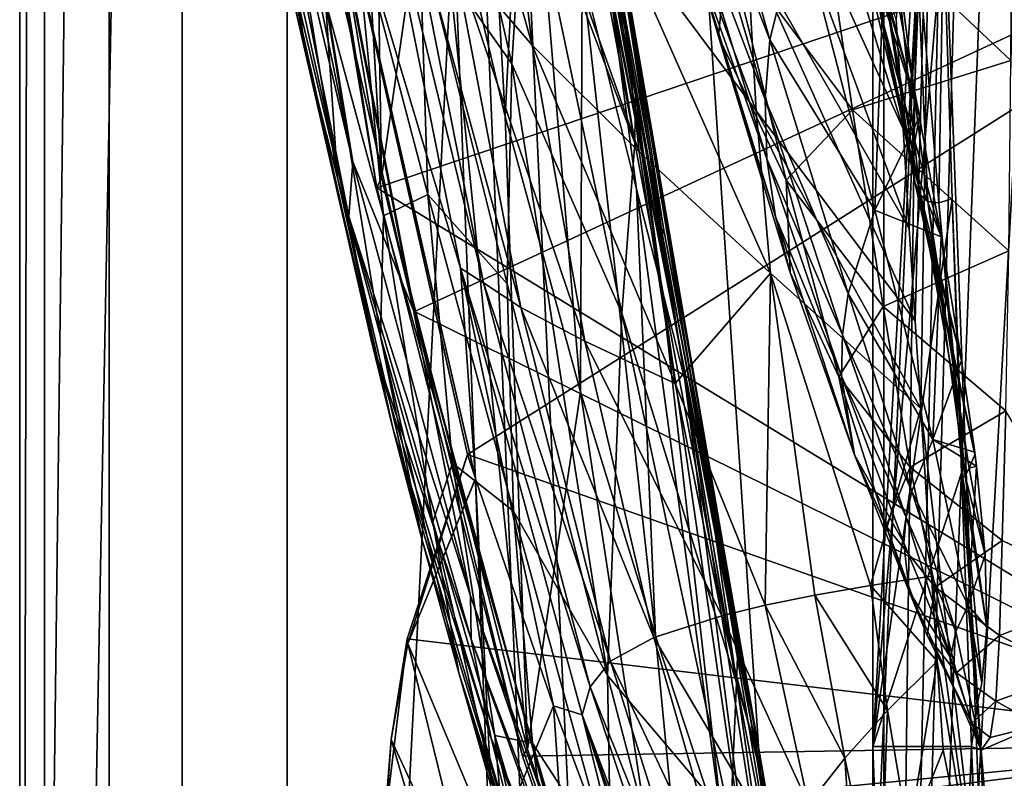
# Model space of a CAD drawing. Header units: metres. Extents: x -1004 to 0, y -808 to 0.
# Tile 8 of 146: x -1004 to -943, y -635 to -588. Entities that reach past the tile are written whole.
import ezdxf

# ---------------------------------------------------------------- set-up
doc = ezdxf.new("R2010")
doc.units = ezdxf.units.M

msp = doc.modelspace()

# ---------------------------------------------------------------- linework, layer by layer
at = {"layer": 'None01'}
for points in [[(-998.527222, -789.40155, 163.059708), (-998.527222, -789.40155, 173.920044), (-998.527222, -35.401562, 163.059708)], [(-998.527222, -789.40155, 173.920044), (-998.527222, -35.401562, 2063.059814), (-998.527222, -35.401562, 163.059708)], [(-998.527222, -35.401562, 2063.059814), (-998.527222, -789.40155, 173.920044), (-998.527222, -789.40155, 2051.920166)], [(-998.527222, -789.40155, 2051.920166), (-998.527222, -789.40155, 2063.059814), (-998.527222, -35.401562, 2063.059814)], [(-965.20813, -744.103516, 163.059708), (-968.598267, -746.330383, 163.059708), (-998.527222, -35.401562, 163.059708)], [(-968.598267, -746.330383, 163.059708), (-970.825073, -749.720459, 163.059708), (-998.527222, -35.401562, 163.059708)], [(-998.527222, -35.401562, 163.059708), (-970.825073, -749.720459, 163.059708), (-998.527222, -789.40155, 163.059708)], [(-998.527222, -35.401562, 163.059708), (-951.527527, -65.543846, 163.059708), (-951.527527, -738.401428, 163.059708)], [(-965.20813, -744.103516, 163.059708), (-998.527222, -35.401562, 163.059708), (-951.527527, -738.401428, 163.059708)], [(-998.527222, -789.40155, 2063.059814), (-970.825073, -749.720459, 2063.059814), (-998.527222, -35.401562, 2063.059814)], [(-970.825073, -749.720459, 2063.059814), (-968.598267, -746.330383, 2063.059814), (-998.527222, -35.401562, 2063.059814)], [(-998.527222, -35.401562, 2063.059814), (-968.598267, -746.330383, 2063.059814), (-965.20813, -744.103516, 2063.059814)], [(-998.527222, -35.401562, 2063.059814), (-965.20813, -744.103516, 2063.059814), (-951.527527, -738.401428, 2063.059814)], [(-951.527527, -738.401428, 2063.059814), (-951.527527, -65.543846, 2063.059814), (-998.527222, -35.401562, 2063.059814)], [(-951.527527, -65.543846, 163.059708), (-951.527527, -397.134613, 182.490646), (-951.527527, -738.401428, 163.059708)], [(-951.527527, -738.401428, 2063.059814), (-951.527527, -431.996094, 2043.136353), (-951.527527, -65.543846, 2063.059814)], [(-951.527527, -397.134613, 182.490646), (-951.527527, -480.472168, 184.010544), (-951.527527, -738.401428, 163.059708)], [(-951.527527, -499.19046, 2041.009888), (-951.527527, -431.996094, 2043.136353), (-951.527527, -738.401428, 2063.059814)], [(-951.527527, -738.401428, 163.059708), (-951.527527, -480.472168, 184.010544), (-951.527527, -563.606934, 188.996094)], [(-951.527527, -566.275391, 2036.626343), (-951.527527, -499.19046, 2041.009888), (-951.527527, -738.401428, 2063.059814)], [(-987.844971, -562.333496, 1562.317017), (-981.7724, -598.159729, 1562.730469), (-985.48999, -533.721497, 1512.390381)], [(-981.7724, -598.159729, 1562.730469), (-982.420471, -555.411621, 1512.47644), (-985.48999, -533.721497, 1512.390381)], [(-978.555847, -575.703186, 1512.541138), (-974.159119, -594.401184, 1512.584473), (-976.439697, -554.145386, 1459.119995)], [(-976.439697, -554.145386, 1459.119995), (-974.159119, -594.401184, 1512.584473), (-972.951233, -570.54303, 1459.153564)], [(-982.420471, -555.411621, 1512.47644), (-981.7724, -598.159729, 1562.730469), (-978.555847, -575.703186, 1512.541138)], [(-966.388489, -588.632813, 1403.940552), (-971.762146, -557.548157, 1348.826172), (-966.762451, -585.722656, 1404.360596)], [(-971.762146, -557.548157, 1348.826172), (-966.388489, -588.632813, 1403.940552), (-969.316162, -574.243225, 1378.244995)], [(-957.472168, -562.891602, 1876.180054), (-948.638916, -594.422791, 1850.788818), (-957.942444, -559.884216, 1822.396973)], [(-948.638916, -594.422791, 1850.788818), (-950.767761, -583.220276, 1820.92334), (-957.942444, -559.884216, 1822.396973)], [(-968.681946, -574.392151, 1404.463013), (-970.981812, -561.84021, 1404.53064), (-964.514832, -604.967041, 1459.096313)], [(-964.514832, -604.967041, 1459.096313), (-970.981812, -561.84021, 1404.53064), (-966.06012, -598.879578, 1459.123901)], [(-970.981812, -561.84021, 1404.53064), (-969.416992, -585.486572, 1459.154785), (-966.06012, -598.879578, 1459.123901)], [(-987.844971, -562.333496, 1562.317017), (-988.07373, -563.187561, 1564.895264), (-982.046936, -598.784607, 1565.053101)], [(-981.7724, -598.159729, 1562.730469), (-987.844971, -562.333496, 1562.317017), (-982.046936, -598.784607, 1565.053101)], [(-974.723755, -571.791565, 356.987793), (-980.183167, -562.543518, 407.528625), (-972.494263, -590.003052, 357.754974)], [(-980.183167, -562.543518, 407.528625), (-977.359497, -584.343323, 408.315491), (-972.494263, -590.003052, 357.754974)], [(-948.638916, -594.422791, 1850.788818), (-957.472168, -562.891602, 1876.180054), (-953.361267, -579.426697, 1874.961426)], [(-982.046936, -598.784607, 1565.053101), (-988.07373, -563.187561, 1564.895264), (-914.518311, -575.981873, 1566.821411)], [(-971.729858, -565.900757, 1348.738159), (-971.448303, -563.352356, 1348.25647), (-966.161499, -596.020203, 1404.223511)], [(-971.448303, -563.352356, 1348.25647), (-966.135864, -592.584595, 1402.111572), (-966.161499, -596.020203, 1404.223511)], [(-966.135864, -592.584595, 1402.111572), (-971.448303, -563.352356, 1348.25647), (-969.335999, -577.864563, 1378.123657)], [(-959.483521, -563.162476, 257.827026), (-959.52301, -573.445801, 258.025757), (-949.664124, -595.162048, 210.92009)], [(-950.075562, -588.402222, 210.92009), (-959.483521, -563.162476, 257.827026), (-949.664124, -595.162048, 210.92009)], [(-947.795166, -563.497253, 188.988068), (-951.527527, -646.323792, 197.421463), (-951.527527, -563.606934, 188.996094)], [(-947.795166, -563.497253, 188.988068), (-944.639099, -645.840881, 197.361221), (-951.527527, -646.323792, 197.421463)], [(-951.527527, -563.606934, 188.996094), (-951.527527, -646.323792, 197.421463), (-951.527527, -738.401428, 163.059708)], [(-950.075562, -588.402222, 210.92009), (-949.664124, -595.162048, 210.92009), (-947.795166, -563.497253, 188.988068)], [(-949.664124, -595.162048, 210.92009), (-949.281555, -601.315979, 210.92009), (-947.795166, -563.497253, 188.988068)], [(-949.281555, -601.315979, 210.92009), (-948.921143, -607.004944, 210.92009), (-947.795166, -563.497253, 188.988068)], [(-948.921143, -607.004944, 210.92009), (-948.576172, -612.36969, 210.92009), (-947.795166, -563.497253, 188.988068)], [(-947.795166, -563.497253, 188.988068), (-948.576172, -612.36969, 210.92009), (-944.639099, -645.840881, 197.361221)], [(-971.729858, -565.900757, 1348.738159), (-966.161499, -596.020203, 1404.223511), (-972.926147, -578.172485, 1348.585327)], [(-947.164856, -582.572266, 2035.218872), (-947.64624, -565.658508, 2036.677002), (-951.527527, -633.17511, 2029.990601)], [(-947.64624, -565.658508, 2036.677002), (-951.527527, -566.275391, 2036.626343), (-951.527527, -633.17511, 2029.990601)], [(-986.533325, -590.082153, 1065.613037), (-990.37793, -566.667358, 1065.619629), (-988.118225, -576.042847, 1122.286987)], [(-990.37793, -566.667358, 1065.619629), (-986.533325, -590.082153, 1065.613037), (-988.054016, -583.494812, 1008.847351)], [(-951.527527, -738.401428, 2063.059814), (-951.527527, -633.17511, 2029.990601), (-951.527527, -566.275391, 2036.626343)], [(-979.434143, -583.095764, 1292.168579), (-979.12085, -567.572693, 1292.329224), (-973.737732, -591.151245, 1348.401611)], [(-973.737732, -591.151245, 1348.401611), (-979.12085, -567.572693, 1292.329224), (-972.926147, -578.172485, 1348.585327)], [(-959.270752, -583.886841, 258.303192), (-968.34906, -567.969849, 306.776917), (-958.705872, -594.052429, 258.627472)], [(-968.34906, -567.969849, 306.776917), (-967.464417, -582.309937, 307.327698), (-958.705872, -594.052429, 258.627472)], [(-983.525513, -597.181946, 778.78241), (-987.971313, -570.312622, 720.421997), (-988.993591, -570.443359, 779.040955)], [(-979.786682, -606.333435, 662.989502), (-987.971313, -570.312622, 720.421997), (-983.525513, -597.181946, 778.78241)], [(-979.786682, -606.333435, 662.989502), (-986.175049, -573.53717, 663.405823), (-987.971313, -570.312622, 720.421997)], [(-957.856689, -589.677124, 1805.216797), (-963.602905, -574.930481, 1754.553345), (-963.438599, -569.906311, 1753.689697)], [(-956.044434, -582.303223, 1803.460327), (-957.856689, -589.677124, 1805.216797), (-963.438599, -569.906311, 1753.689697)], [(-983.525513, -597.181946, 778.78241), (-988.993591, -570.443359, 779.040955), (-989.513245, -571.815735, 837.088623)], [(-974.159119, -594.401184, 1512.584473), (-969.510803, -611.337646, 1512.606567), (-972.951233, -570.54303, 1459.153564)], [(-972.951233, -570.54303, 1459.153564), (-969.510803, -611.337646, 1512.606567), (-969.416992, -585.486572, 1459.154785)], [(-983.784058, -600.54718, 894.465759), (-989.513245, -571.815735, 837.088623), (-989.532959, -574.426025, 894.67334)], [(-983.784058, -600.54718, 894.465759), (-983.525513, -597.181946, 778.78241), (-989.513245, -571.815735, 837.088623)], [(-972.494263, -590.003052, 357.754974), (-965.913696, -596.580688, 307.957336), (-974.723755, -571.791565, 356.987793)], [(-965.913696, -596.580688, 307.957336), (-967.464417, -582.309937, 307.327698), (-974.723755, -571.791565, 356.987793)], [(-962.390259, -584.761292, 1756.240479), (-961.027222, -589.481323, 1757.064331), (-966.00946, -572.131348, 1706.804932)], [(-961.027222, -589.481323, 1757.064331), (-960.471069, -583.707275, 1708.130371), (-966.00946, -572.131348, 1706.804932)], [(-986.175049, -573.53717, 663.405823), (-979.734436, -606.408691, 660.703369), (-986.093018, -573.661743, 660.869873)], [(-986.175049, -573.53717, 663.405823), (-979.786682, -606.333435, 662.989502), (-979.734436, -606.408691, 660.703369)], [(-914.548157, -576.175842, 658.996399), (-986.093018, -573.661743, 660.869873), (-979.734436, -606.408691, 660.703369)], [(-976.468567, -615.202148, 618.202332), (-985.800476, -573.704407, 617.957947), (-914.518738, -575.981812, 619.824524)], [(-976.468567, -615.202148, 618.202332), (-985.499878, -574.972717, 615.465515), (-985.800476, -573.704407, 617.957947)], [(-949.664124, -595.162048, 210.92009), (-959.52301, -573.445801, 258.025757), (-949.281555, -601.315979, 210.92009)], [(-959.52301, -573.445801, 258.025757), (-959.270752, -583.886841, 258.303192), (-949.281555, -601.315979, 210.92009)], [(-989.532959, -574.426025, 894.67334), (-989.0495, -578.301208, 951.896606), (-983.784058, -600.54718, 894.465759)], [(-969.316162, -574.243225, 1378.244995), (-964.489624, -601.819458, 1423.701904), (-969.557373, -574.897888, 1378.220703)], [(-966.388489, -588.632813, 1403.940552), (-964.401917, -601.268433, 1423.718506), (-969.316162, -574.243225, 1378.244995)], [(-969.316162, -574.243225, 1378.244995), (-964.401917, -601.268433, 1423.718506), (-964.489624, -601.819458, 1423.701904)], [(-961.813293, -615.869995, 1459.01709), (-968.681946, -574.392151, 1404.463013), (-963.091431, -610.634155, 1459.060791)], [(-963.091431, -610.634155, 1459.060791), (-968.681946, -574.392151, 1404.463013), (-964.514832, -604.967041, 1459.096313)], [(-966.762451, -585.722656, 1404.360596), (-968.681946, -574.392151, 1404.463013), (-961.813293, -615.869995, 1459.01709)], [(-975.979004, -616.702087, 616.049927), (-985.499878, -574.972717, 615.465515), (-975.98822, -616.673828, 616.090454)], [(-985.499878, -574.972717, 615.465515), (-976.468567, -615.202148, 618.202332), (-975.98822, -616.673828, 616.090454)], [(-976.89679, -603.729492, 511.877228), (-982.437927, -575.981873, 511.278351), (-985.499878, -574.972717, 615.465515)], [(-985.499878, -574.972717, 615.465515), (-975.979004, -616.702087, 616.049927), (-976.89679, -603.729492, 511.877228)], [(-969.696655, -576.378479, 1378.172241), (-969.557373, -574.897888, 1378.220703), (-964.489014, -603.010193, 1423.668579)], [(-969.557373, -574.897888, 1378.220703), (-964.489624, -601.819458, 1423.701904), (-964.489014, -603.010193, 1423.668579)], [(-957.856689, -589.677124, 1805.216797), (-958.151978, -593.363525, 1806.078979), (-963.602905, -574.930481, 1754.553345)], [(-958.151978, -593.363525, 1806.078979), (-963.252136, -579.896667, 1755.403687), (-963.602905, -574.930481, 1754.553345)], [(-981.7724, -598.159729, 1562.730469), (-972.776123, -633.345032, 1563.276367), (-978.555847, -575.703186, 1512.541138)], [(-978.555847, -575.703186, 1512.541138), (-972.776123, -633.345032, 1563.276367), (-974.159119, -594.401184, 1512.584473)], [(-984.465271, -598.184509, 1122.283569), (-986.533325, -590.082153, 1065.613037), (-988.118225, -576.042847, 1122.286987)], [(-988.118225, -576.042847, 1122.286987), (-985.212219, -587.300598, 1178.949585), (-984.465271, -598.184509, 1122.283569)], [(-975.497192, -604.634644, 460.318451), (-982.437927, -575.981873, 511.278351), (-976.89679, -603.729492, 511.877228)], [(-980.42804, -579.652649, 459.53067), (-982.437927, -575.981873, 511.278351), (-975.497192, -604.634644, 460.318451)], [(-925.992859, -632.987915, 1566.520996), (-982.046936, -598.784607, 1565.053101), (-914.518311, -575.981873, 1566.821411)], [(-914.548157, -576.175842, 658.996399), (-979.734436, -606.408691, 660.703369), (-925.992859, -632.987915, 659.296082)], [(-976.468567, -615.202148, 618.202332), (-914.518738, -575.981812, 619.824524), (-925.99292, -632.988098, 619.524048)], [(-964.236023, -604.204773, 1423.635254), (-969.335999, -577.864563, 1378.123657), (-969.696655, -576.378479, 1378.172241)], [(-969.696655, -576.378479, 1378.172241), (-964.489014, -603.010193, 1423.668579), (-964.236023, -604.204773, 1423.635254)], [(-972.926147, -578.172485, 1348.585327), (-966.977661, -606.508606, 1404.051758), (-973.737732, -591.151245, 1348.401611)], [(-966.161499, -596.020203, 1404.223511), (-966.977661, -606.508606, 1404.051758), (-972.926147, -578.172485, 1348.585327)], [(-966.135864, -592.584595, 1402.111572), (-969.335999, -577.864563, 1378.123657), (-964.236023, -604.204773, 1423.635254)], [(-989.0495, -578.301208, 951.896606), (-988.054016, -583.494812, 1008.847351), (-982.391907, -608.151672, 1008.789124)], [(-989.0495, -578.301208, 951.896606), (-982.391907, -608.151672, 1008.789124), (-983.784058, -600.54718, 894.465759)], [(-977.359497, -584.343323, 408.315491), (-980.42804, -579.652649, 459.53067), (-973.18457, -606.147095, 409.199371)], [(-980.42804, -579.652649, 459.53067), (-975.497192, -604.634644, 460.318451), (-973.18457, -606.147095, 409.199371)], [(-958.151978, -593.363525, 1806.078979), (-958.03833, -597.003967, 1806.93042), (-963.252136, -579.896667, 1755.403687)], [(-958.03833, -597.003967, 1806.93042), (-962.390259, -584.761292, 1756.240479), (-963.252136, -579.896667, 1755.403687)], [(-952.766174, -593.997131, 1709.39917), (-954.858521, -579.763611, 1659.429199), (-960.471069, -583.707275, 1708.130371)], [(-942.984497, -584.414307, 1634.997925), (-954.858521, -579.763611, 1659.429199), (-943.024353, -590.954407, 1660.047974)], [(-954.858521, -579.763611, 1659.429199), (-952.766174, -593.997131, 1709.39917), (-943.024353, -590.954407, 1660.047974)], [(-948.946045, -595.927734, 1873.629639), (-948.638916, -594.422791, 1850.788818), (-953.361267, -579.426697, 1874.961426)], [(-953.00354, -580.694641, 1901.756714), (-948.946045, -595.927734, 1873.629639), (-953.361267, -579.426697, 1874.961426)], [(-952.365234, -581.665405, 1928.533569), (-949.036804, -597.355957, 1900.340942), (-953.00354, -580.694641, 1901.756714)], [(-953.00354, -580.694641, 1901.756714), (-949.036804, -597.355957, 1900.340942), (-948.946045, -595.927734, 1873.629639)], [(-951.453796, -582.338623, 1955.280029), (-948.926147, -598.449158, 1927.047363), (-952.365234, -581.665405, 1928.533569)], [(-952.365234, -581.665405, 1928.533569), (-948.926147, -598.449158, 1927.047363), (-949.036804, -597.355957, 1900.340942)], [(-983.425964, -582.001465, 1235.616333), (-981.642883, -600.516235, 1235.492798), (-985.212219, -587.300598, 1178.949585)], [(-979.434143, -583.095764, 1292.168579), (-978.90387, -599.211243, 1291.984741), (-983.425964, -582.001465, 1235.616333)], [(-983.425964, -582.001465, 1235.616333), (-978.90387, -599.211243, 1291.984741), (-981.642883, -600.516235, 1235.492798)], [(-958.705872, -594.052429, 258.627472), (-967.464417, -582.309937, 307.327698), (-957.823975, -604.039063, 258.998566)], [(-967.464417, -582.309937, 307.327698), (-965.913696, -596.580688, 307.957336), (-957.823975, -604.039063, 258.998566)], [(-956.044434, -582.303223, 1803.460327), (-951.393494, -600.171326, 1854.653687), (-957.856689, -589.677124, 1805.216797)], [(-956.044434, -582.303223, 1803.460327), (-950.767761, -583.220276, 1820.92334), (-951.393494, -600.171326, 1854.653687)], [(-950.277466, -582.714294, 1981.984253), (-948.621887, -599.20697, 1953.738525), (-951.453796, -582.338623, 1955.280029)], [(-951.453796, -582.338623, 1955.280029), (-948.621887, -599.20697, 1953.738525), (-948.926147, -598.449158, 1927.047363)], [(-951.527527, -633.17511, 2029.990601), (-946.636414, -599.466553, 2033.61792), (-947.164856, -582.572266, 2035.218872)], [(-948.84491, -582.792175, 2008.634644), (-948.13269, -599.629211, 1980.404297), (-950.277466, -582.714294, 1981.984253)], [(-950.277466, -582.714294, 1981.984253), (-948.13269, -599.629211, 1980.404297), (-948.621887, -599.20697, 1953.738525)], [(-947.164856, -582.572266, 2035.218872), (-947.467834, -599.715759, 2007.034302), (-948.84491, -582.792175, 2008.634644)], [(-948.84491, -582.792175, 2008.634644), (-947.467834, -599.715759, 2007.034302), (-948.13269, -599.629211, 1980.404297)], [(-947.164856, -582.572266, 2035.218872), (-946.636414, -599.466553, 2033.61792), (-947.467834, -599.715759, 2007.034302)], [(-988.054016, -583.494812, 1008.847351), (-986.533325, -590.082153, 1065.613037), (-982.391907, -608.151672, 1008.789124)], [(-978.90387, -599.211243, 1291.984741), (-979.434143, -583.095764, 1292.168579), (-974.026062, -604.702698, 1348.186768)], [(-974.026062, -604.702698, 1348.186768), (-979.434143, -583.095764, 1292.168579), (-973.737732, -591.151245, 1348.401611)], [(-950.767761, -583.220276, 1820.92334), (-948.638916, -594.422791, 1850.788818), (-951.393494, -600.171326, 1854.653687)], [(-960.471069, -583.707275, 1708.130371), (-961.027222, -589.481323, 1757.064331), (-956.856201, -598.320251, 1758.67395)], [(-952.766174, -593.997131, 1709.39917), (-960.471069, -583.707275, 1708.130371), (-956.856201, -598.320251, 1758.67395)], [(-949.281555, -601.315979, 210.92009), (-959.270752, -583.886841, 258.303192), (-948.921143, -607.004944, 210.92009)], [(-959.270752, -583.886841, 258.303192), (-958.705872, -594.052429, 258.627472), (-948.921143, -607.004944, 210.92009)], [(-972.494263, -590.003052, 357.754974), (-977.359497, -584.343323, 408.315491), (-969.251831, -608.226685, 358.617523)], [(-977.359497, -584.343323, 408.315491), (-973.18457, -606.147095, 409.199371), (-969.251831, -608.226685, 358.617523)], [(-958.03833, -597.003967, 1806.93042), (-957.519104, -600.563782, 1807.771362), (-962.390259, -584.761292, 1756.240479)], [(-957.519104, -600.563782, 1807.771362), (-961.027222, -589.481323, 1757.064331), (-962.390259, -584.761292, 1756.240479)], [(-969.416992, -585.486572, 1459.154785), (-969.510803, -611.337646, 1512.606567), (-964.898254, -626.368408, 1512.607178)], [(-966.06012, -598.879578, 1459.123901), (-969.416992, -585.486572, 1459.154785), (-964.898254, -626.368408, 1512.607178)], [(-966.388489, -588.632813, 1403.940552), (-966.762451, -585.722656, 1404.360596), (-960.747253, -620.685181, 1458.965454)], [(-960.747253, -620.685181, 1458.965454), (-966.762451, -585.722656, 1404.360596), (-961.813293, -615.869995, 1459.01709)], [(-985.212219, -587.300598, 1178.949585), (-981.828491, -607.913696, 1178.895874), (-984.465271, -598.184509, 1122.283569)], [(-985.212219, -587.300598, 1178.949585), (-981.642883, -600.516235, 1235.492798), (-981.828491, -607.913696, 1178.895874)], [(-960.411804, -622.66864, 1457.453003), (-966.388489, -588.632813, 1403.940552), (-960.747253, -620.685181, 1458.965454)], [(-966.388489, -588.632813, 1403.940552), (-960.411804, -622.66864, 1457.453003), (-964.401917, -601.268433, 1423.718506)], [(-956.856201, -598.320251, 1758.67395), (-961.027222, -589.481323, 1757.064331), (-956.602112, -604.00885, 1808.601807)], [(-961.027222, -589.481323, 1757.064331), (-957.519104, -600.563782, 1807.771362), (-956.602112, -604.00885, 1808.601807)], [(-957.856689, -589.677124, 1805.216797), (-953.035217, -605.289612, 1856.190674), (-958.151978, -593.363525, 1806.078979)], [(-951.393494, -600.171326, 1854.653687), (-953.035217, -605.289612, 1856.190674), (-957.856689, -589.677124, 1805.216797)], [(-981.055481, -613.671997, 1065.605957), (-986.533325, -590.082153, 1065.613037), (-984.465271, -598.184509, 1122.283569)], [(-986.533325, -590.082153, 1065.613037), (-981.055481, -613.671997, 1065.605957), (-982.391907, -608.151672, 1008.789124)], [(-969.251831, -608.226685, 358.617523), (-963.697388, -610.834412, 308.665802), (-972.494263, -590.003052, 357.754974)], [(-963.697388, -610.834412, 308.665802), (-965.913696, -596.580688, 307.957336), (-972.494263, -590.003052, 357.754974)], [(-974.026062, -604.702698, 1348.186768), (-973.737732, -591.151245, 1348.401611), (-967.853394, -628.805664, 1403.604004)], [(-973.737732, -591.151245, 1348.401611), (-966.977661, -606.508606, 1404.051758), (-967.853394, -628.805664, 1403.604004)], [(-943.024353, -590.954407, 1660.047974), (-952.766174, -593.997131, 1709.39917), (-943.153442, -602.664978, 1710.61792)], [(-966.161499, -596.020203, 1404.223511), (-966.135864, -592.584595, 1402.111572), (-959.903503, -629.25769, 1458.837891)], [(-966.135864, -592.584595, 1402.111572), (-959.838867, -627.122498, 1458.390869), (-959.903503, -629.25769, 1458.837891)], [(-959.838867, -627.122498, 1458.390869), (-966.135864, -592.584595, 1402.111572), (-964.236023, -604.204773, 1423.635254)], [(-953.035217, -605.289612, 1856.190674), (-953.397888, -607.848389, 1856.947144), (-958.151978, -593.363525, 1806.078979)], [(-958.151978, -593.363525, 1806.078979), (-953.397888, -607.848389, 1856.947144), (-958.03833, -597.003967, 1806.93042)], [(-972.776123, -633.345032, 1563.276367), (-969.510803, -611.337646, 1512.606567), (-974.159119, -594.401184, 1512.584473)], [(-948.921143, -607.004944, 210.92009), (-958.705872, -594.052429, 258.627472), (-948.576172, -612.36969, 210.92009)], [(-958.705872, -594.052429, 258.627472), (-957.823975, -604.039063, 258.998566), (-948.576172, -612.36969, 210.92009)], [(-956.856201, -598.320251, 1758.67395), (-950.889221, -606.093079, 1760.236572), (-952.766174, -593.997131, 1709.39917)], [(-952.766174, -593.997131, 1709.39917), (-950.889221, -606.093079, 1760.236572), (-943.153442, -602.664978, 1710.61792)], [(-951.393494, -600.171326, 1854.653687), (-948.638916, -594.422791, 1850.788818), (-947.31427, -601.806702, 1873.128906)], [(-947.31427, -601.806702, 1873.128906), (-948.638916, -594.422791, 1850.788818), (-948.946045, -595.927734, 1873.629639)], [(-966.161499, -596.020203, 1404.223511), (-959.903503, -629.25769, 1458.837891), (-966.977661, -606.508606, 1404.051758)], [(-949.036804, -597.355957, 1900.340942), (-947.31427, -601.806702, 1873.128906), (-948.946045, -595.927734, 1873.629639)], [(-957.823975, -604.039063, 258.998566), (-965.913696, -596.580688, 307.957336), (-963.697388, -610.834412, 308.665802)], [(-976.28186, -623.896606, 778.500488), (-983.525513, -597.181946, 778.78241), (-983.784058, -600.54718, 894.465759)], [(-976.28186, -623.896606, 778.500488), (-979.786682, -606.333435, 662.989502), (-983.525513, -597.181946, 778.78241)], [(-953.397888, -607.848389, 1856.947144), (-953.453918, -610.372681, 1857.695679), (-958.03833, -597.003967, 1806.93042)], [(-958.03833, -597.003967, 1806.93042), (-953.453918, -610.372681, 1857.695679), (-957.519104, -600.563782, 1807.771362)], [(-948.926147, -598.449158, 1927.047363), (-946.05542, -609.408569, 1899.27356), (-949.036804, -597.355957, 1900.340942)], [(-946.05542, -609.408569, 1899.27356), (-947.31427, -601.806702, 1873.128906), (-949.036804, -597.355957, 1900.340942)], [(-979.268738, -620.466675, 1122.279907), (-981.055481, -613.671997, 1065.605957), (-984.465271, -598.184509, 1122.283569)], [(-984.465271, -598.184509, 1122.283569), (-981.828491, -607.913696, 1178.895874), (-979.268738, -620.466675, 1122.279907)], [(-981.7724, -598.159729, 1562.730469), (-982.046936, -598.784607, 1565.053101), (-973.092529, -633.759766, 1565.287598)], [(-972.776123, -633.345032, 1563.276367), (-981.7724, -598.159729, 1562.730469), (-973.092529, -633.759766, 1565.287598)], [(-973.092529, -633.759766, 1565.287598), (-982.046936, -598.784607, 1565.053101), (-925.992859, -632.987915, 1566.520996)], [(-956.602112, -604.00885, 1808.601807), (-953.621277, -610.421814, 1810.232666), (-956.856201, -598.320251, 1758.67395)], [(-953.621277, -610.421814, 1810.232666), (-950.889221, -606.093079, 1760.236572), (-956.856201, -598.320251, 1758.67395)], [(-945.246094, -615.203125, 1925.433716), (-945.249207, -615.069824, 1921.716919), (-948.926147, -598.449158, 1927.047363)], [(-945.249207, -615.069824, 1921.716919), (-946.05542, -609.408569, 1899.27356), (-948.926147, -598.449158, 1927.047363)], [(-948.621887, -599.20697, 1953.738525), (-945.246094, -615.203125, 1925.433716), (-948.926147, -598.449158, 1927.047363)], [(-978.90387, -599.211243, 1291.984741), (-977.397949, -615.739014, 1291.777588), (-981.642883, -600.516235, 1235.492798)], [(-977.397949, -615.739014, 1291.777588), (-978.90387, -599.211243, 1291.984741), (-973.64679, -618.687866, 1347.94104)], [(-973.64679, -618.687866, 1347.94104), (-978.90387, -599.211243, 1291.984741), (-974.026062, -604.702698, 1348.186768)], [(-960.606201, -639.366699, 1512.586548), (-966.06012, -598.879578, 1459.123901), (-964.898254, -626.368408, 1512.607178)], [(-966.06012, -598.879578, 1459.123901), (-960.606201, -639.366699, 1512.586548), (-964.514832, -604.967041, 1459.096313)], [(-948.13269, -599.629211, 1980.404297), (-945.588745, -616.048645, 1952.063965), (-948.621887, -599.20697, 1953.738525)], [(-948.621887, -599.20697, 1953.738525), (-945.588745, -616.048645, 1952.063965), (-945.246094, -615.203125, 1925.433716)], [(-946.061157, -616.335938, 2031.874878), (-946.636414, -599.466553, 2033.61792), (-951.527527, -633.17511, 2029.990601)], [(-947.467834, -599.715759, 2007.034302), (-945.832336, -616.519409, 1978.686646), (-948.13269, -599.629211, 1980.404297)], [(-948.13269, -599.629211, 1980.404297), (-945.832336, -616.519409, 1978.686646), (-945.588745, -616.048645, 1952.063965)], [(-946.636414, -599.466553, 2033.61792), (-945.986572, -616.615234, 2005.293335), (-947.467834, -599.715759, 2007.034302)], [(-947.467834, -599.715759, 2007.034302), (-945.986572, -616.615234, 2005.293335), (-945.832336, -616.519409, 1978.686646)], [(-946.636414, -599.466553, 2033.61792), (-946.061157, -616.335938, 2031.874878), (-945.986572, -616.615234, 2005.293335)], [(-976.252441, -626.565918, 894.239502), (-976.28186, -623.896606, 778.500488), (-983.784058, -600.54718, 894.465759)], [(-983.784058, -600.54718, 894.465759), (-982.391907, -608.151672, 1008.789124), (-976.252441, -626.565918, 894.239502)], [(-981.642883, -600.516235, 1235.492798), (-978.607605, -619.338074, 1235.355225), (-981.828491, -607.913696, 1178.895874)], [(-981.642883, -600.516235, 1235.492798), (-977.397949, -615.739014, 1291.777588), (-978.607605, -619.338074, 1235.355225)], [(-956.602112, -604.00885, 1808.601807), (-957.519104, -600.563782, 1807.771362), (-952.659241, -615.214233, 1859.168823)], [(-957.519104, -600.563782, 1807.771362), (-953.453918, -610.372681, 1857.695679), (-952.659241, -615.214233, 1859.168823)], [(-951.393494, -600.171326, 1854.653687), (-947.818542, -614.271729, 1907.171143), (-953.035217, -605.289612, 1856.190674)], [(-951.393494, -600.171326, 1854.653687), (-947.31427, -601.806702, 1873.128906), (-947.818542, -614.271729, 1907.171143)], [(-964.401917, -601.268433, 1423.718506), (-959.14624, -629.799683, 1467.920044), (-964.489624, -601.819458, 1423.701904)], [(-964.489014, -603.010193, 1423.668579), (-964.489624, -601.819458, 1423.701904), (-958.841003, -631.77002, 1467.920044)], [(-964.489624, -601.819458, 1423.701904), (-959.14624, -629.799683, 1467.920044), (-958.841003, -631.77002, 1467.920044)], [(-960.411804, -622.66864, 1457.453003), (-959.14624, -629.799683, 1467.920044), (-964.401917, -601.268433, 1423.718506)], [(-947.31427, -601.806702, 1873.128906), (-946.05542, -609.408569, 1899.27356), (-947.818542, -614.271729, 1907.171143)], [(-964.489014, -603.010193, 1423.668579), (-958.841003, -631.77002, 1467.920044), (-964.236023, -604.204773, 1423.635254)], [(-950.889221, -606.093079, 1760.236572), (-943.340698, -612.521301, 1761.757813), (-943.153442, -602.664978, 1710.61792)], [(-968.919739, -629.495605, 461.192139), (-975.497192, -604.634644, 460.318451), (-976.89679, -603.729492, 511.877228)], [(-975.979004, -616.702087, 616.049927), (-971.178833, -630.678467, 593.749207), (-976.89679, -603.729492, 511.877228)], [(-976.89679, -603.729492, 511.877228), (-971.178833, -630.678467, 593.749207), (-969.405701, -631.225281, 512.541016)], [(-969.405701, -631.225281, 512.541016), (-968.919739, -629.495605, 461.192139), (-976.89679, -603.729492, 511.877228)], [(-958.841003, -631.77002, 1467.920044), (-958.692566, -633.401855, 1467.920044), (-964.236023, -604.204773, 1423.635254)], [(-964.236023, -604.204773, 1423.635254), (-958.692566, -633.401855, 1467.920044), (-959.838867, -627.122498, 1458.390869)], [(-958.148865, -624.482788, 284.594604), (-957.823975, -604.039063, 258.998566), (-963.697388, -610.834412, 308.665802)], [(-958.148865, -624.482788, 284.594604), (-955.097168, -623.862122, 259.881287), (-957.823975, -604.039063, 258.998566)], [(-948.576172, -612.36969, 210.92009), (-957.823975, -604.039063, 258.998566), (-951.674988, -623.263367, 235.320496)], [(-957.823975, -604.039063, 258.998566), (-955.097168, -623.862122, 259.881287), (-951.674988, -623.263367, 235.320496)], [(-956.602112, -604.00885, 1808.601807), (-952.659241, -615.214233, 1859.168823), (-953.621277, -610.421814, 1810.232666)], [(-967.677307, -627.920532, 410.180298), (-975.497192, -604.634644, 460.318451), (-968.919739, -629.495605, 461.192139)], [(-973.18457, -606.147095, 409.199371), (-975.497192, -604.634644, 460.318451), (-967.677307, -627.920532, 410.180298)], [(-974.026062, -604.702698, 1348.186768), (-967.853394, -628.805664, 1403.604004), (-973.64679, -618.687866, 1347.94104)], [(-960.606201, -639.366699, 1512.586548), (-958.665649, -645.067505, 1512.568237), (-964.514832, -604.967041, 1459.096313)], [(-964.514832, -604.967041, 1459.096313), (-958.665649, -645.067505, 1512.568237), (-963.091431, -610.634155, 1459.060791)], [(-953.035217, -605.289612, 1856.190674), (-949.119324, -617.462585, 1908.31665), (-953.397888, -607.848389, 1856.947144)], [(-947.818542, -614.271729, 1907.171143), (-949.119324, -617.462585, 1908.31665), (-953.035217, -605.289612, 1856.190674)], [(-971.009399, -638.565002, 662.465088), (-979.786682, -606.333435, 662.989502), (-976.28186, -623.896606, 778.500488)], [(-979.786682, -606.333435, 662.989502), (-970.989502, -638.600281, 660.474365), (-979.734436, -606.408691, 660.703369)], [(-979.786682, -606.333435, 662.989502), (-971.009399, -638.565002, 662.465088), (-970.989502, -638.600281, 660.474365)], [(-979.734436, -606.408691, 660.703369), (-970.989502, -638.600281, 660.474365), (-925.992859, -632.987915, 659.296082)], [(-969.251831, -608.226685, 358.617523), (-973.18457, -606.147095, 409.199371), (-965.008484, -626.472046, 359.575378)], [(-973.18457, -606.147095, 409.199371), (-967.677307, -627.920532, 410.180298), (-965.008484, -626.472046, 359.575378)], [(-967.853394, -628.805664, 1403.604004), (-966.977661, -606.508606, 1404.051758), (-960.2901, -637.743591, 1458.678223)], [(-966.977661, -606.508606, 1404.051758), (-959.903503, -629.25769, 1458.837891), (-960.2901, -637.743591, 1458.678223)], [(-953.621277, -610.421814, 1810.232666), (-949.215027, -615.988647, 1811.826172), (-950.889221, -606.093079, 1760.236572)], [(-949.215027, -615.988647, 1811.826172), (-943.340698, -612.521301, 1761.757813), (-950.889221, -606.093079, 1760.236572)], [(-953.397888, -607.848389, 1856.947144), (-949.464294, -619.0578, 1908.881348), (-953.453918, -610.372681, 1857.695679)], [(-949.119324, -617.462585, 1908.31665), (-949.464294, -619.0578, 1908.881348), (-953.397888, -607.848389, 1856.947144)], [(-982.391907, -608.151672, 1008.789124), (-981.055481, -613.671997, 1065.605957), (-975.024536, -632.662476, 1008.72583)], [(-982.391907, -608.151672, 1008.789124), (-975.024536, -632.662476, 1008.72583), (-976.252441, -626.565918, 894.239502)], [(-981.828491, -607.913696, 1178.895874), (-977.012878, -628.634338, 1178.83667), (-979.268738, -620.466675, 1122.279907)], [(-981.828491, -607.913696, 1178.895874), (-978.607605, -619.338074, 1235.355225), (-977.012878, -628.634338, 1178.83667)], [(-965.008484, -626.472046, 359.575378), (-960.820374, -625.12439, 309.453125), (-969.251831, -608.226685, 358.617523)], [(-960.820374, -625.12439, 309.453125), (-963.697388, -610.834412, 308.665802), (-969.251831, -608.226685, 358.617523)], [(-947.818542, -614.271729, 1907.171143), (-946.05542, -609.408569, 1899.27356), (-945.249207, -615.069824, 1921.716919)], [(-960.820374, -625.12439, 309.453125), (-958.148865, -624.482788, 284.594604), (-963.697388, -610.834412, 308.665802)], [(-956.904968, -650.217041, 1512.544556), (-961.813293, -615.869995, 1459.01709), (-963.091431, -610.634155, 1459.060791)], [(-958.665649, -645.067505, 1512.568237), (-956.904968, -650.217041, 1512.544556), (-963.091431, -610.634155, 1459.060791)], [(-952.659241, -615.214233, 1859.168823), (-950.706177, -619.611877, 1860.611694), (-953.621277, -610.421814, 1810.232666)], [(-950.706177, -619.611877, 1860.611694), (-949.215027, -615.988647, 1811.826172), (-953.621277, -610.421814, 1810.232666)], [(-952.659241, -615.214233, 1859.168823), (-953.453918, -610.372681, 1857.695679), (-949.604797, -620.629944, 1909.440796)], [(-953.453918, -610.372681, 1857.695679), (-949.464294, -619.0578, 1908.881348), (-949.604797, -620.629944, 1909.440796)], [(-969.510803, -611.337646, 1512.606567), (-972.776123, -633.345032, 1563.276367), (-960.934143, -667.659546, 1563.945313)], [(-964.898254, -626.368408, 1512.607178), (-969.510803, -611.337646, 1512.606567), (-960.934143, -667.659546, 1563.945313)], [(-951.674988, -623.263367, 235.320496), (-947.902039, -622.689697, 210.92009), (-948.576172, -612.36969, 210.92009)], [(-943.340698, -612.521301, 1761.757813), (-949.215027, -615.988647, 1811.826172), (-943.553528, -620.488281, 1813.386841)], [(-948.576172, -612.36969, 210.92009), (-947.902039, -622.689697, 210.92009), (-944.639099, -645.840881, 197.361221)], [(-943.340698, -612.521301, 1761.757813), (-943.553528, -620.488281, 1813.386841), (-936.838623, -623.731079, 1814.919922)], [(-972.529846, -642.587585, 1122.275757), (-981.055481, -613.671997, 1065.605957), (-979.268738, -620.466675, 1122.279907)], [(-981.055481, -613.671997, 1065.605957), (-972.529846, -642.587585, 1122.275757), (-975.024536, -632.662476, 1008.72583)], [(-947.818542, -614.271729, 1907.171143), (-945.658447, -624.499756, 1960.707153), (-949.119324, -617.462585, 1908.31665)], [(-945.249207, -615.069824, 1921.716919), (-945.143677, -615.917236, 1925.369873), (-947.818542, -614.271729, 1907.171143)], [(-945.143677, -615.917236, 1925.369873), (-945.658447, -624.499756, 1960.707153), (-947.818542, -614.271729, 1907.171143)], [(-945.143677, -615.917236, 1925.369873), (-945.249207, -615.069824, 1921.716919), (-945.246094, -615.203125, 1925.433716)], [(-980.178711, -626.540527, 618.105164), (-976.468567, -615.202148, 618.202332), (-925.99292, -632.988098, 619.524048)], [(-976.468567, -615.202148, 618.202332), (-980.178711, -626.540527, 618.105164), (-980.151245, -626.834534, 617.819153)], [(-980.151245, -626.834534, 617.819153), (-975.98822, -616.673828, 616.090454), (-976.468567, -615.202148, 618.202332)], [(-977.397949, -615.739014, 1291.777588), (-974.791565, -632.502075, 1291.547119), (-978.607605, -619.338074, 1235.355225)], [(-974.791565, -632.502075, 1291.547119), (-977.397949, -615.739014, 1291.777588), (-972.475952, -632.964539, 1347.664185)], [(-972.475952, -632.964539, 1347.664185), (-977.397949, -615.739014, 1291.777588), (-973.64679, -618.687866, 1347.94104)], [(-949.604797, -620.629944, 1909.440796), (-949.281311, -623.636292, 1910.543823), (-952.659241, -615.214233, 1859.168823)], [(-949.281311, -623.636292, 1910.543823), (-950.706177, -619.611877, 1860.611694), (-952.659241, -615.214233, 1859.168823)], [(-945.588745, -616.048645, 1952.063965), (-945.143677, -615.917236, 1925.369873), (-945.246094, -615.203125, 1925.433716)], [(-955.354187, -654.801208, 1512.515503), (-961.813293, -615.869995, 1459.01709), (-956.904968, -650.217041, 1512.544556)], [(-960.747253, -620.685181, 1458.965454), (-961.813293, -615.869995, 1459.01709), (-955.354187, -654.801208, 1512.515503)], [(-945.439331, -633.17511, 2029.990601), (-946.061157, -616.335938, 2031.874878), (-951.527527, -633.17511, 2029.990601)], [(-947.684021, -623.374878, 1862.026611), (-949.215027, -615.988647, 1811.826172), (-950.706177, -619.611877, 1860.611694)], [(-949.215027, -615.988647, 1811.826172), (-947.684021, -623.374878, 1862.026611), (-943.553528, -620.488281, 1813.386841)], [(-945.053467, -630.401672, 2014.920044), (-946.061157, -616.335938, 2031.874878), (-945.439331, -633.17511, 2029.990601)], [(-946.061157, -616.335938, 2031.874878), (-945.053467, -630.401672, 2014.920044), (-945.986572, -616.615234, 2005.293335)], [(-945.832336, -616.519409, 1978.686646), (-944.612549, -621.38562, 1951.508789), (-945.588745, -616.048645, 1952.063965)], [(-945.143677, -615.917236, 1925.369873), (-944.612549, -621.38562, 1951.508789), (-945.658447, -624.499756, 1960.707153)], [(-944.612549, -621.38562, 1951.508789), (-945.143677, -615.917236, 1925.369873), (-945.588745, -616.048645, 1952.063965)], [(-975.979004, -616.702087, 616.049927), (-975.98822, -616.673828, 616.090454), (-980.151245, -626.834534, 617.819153)], [(-974.838806, -639.531982, 591.697083), (-975.979004, -616.702087, 616.049927), (-980.151245, -626.834534, 617.819153)], [(-974.838806, -639.531982, 591.697083), (-971.178833, -630.678467, 593.749207), (-975.979004, -616.702087, 616.049927)], [(-945.986572, -616.615234, 2005.293335), (-944.500854, -625.827026, 1977.68103), (-945.832336, -616.519409, 1978.686646)], [(-945.053467, -630.401672, 2014.920044), (-944.811096, -629.271423, 2004.019043), (-945.986572, -616.615234, 2005.293335)], [(-945.986572, -616.615234, 2005.293335), (-944.811096, -629.271423, 2004.019043), (-944.500854, -625.827026, 1977.68103)], [(-944.500854, -625.827026, 1977.68103), (-944.612549, -621.38562, 1951.508789), (-945.832336, -616.519409, 1978.686646)], [(-949.119324, -617.462585, 1908.31665), (-946.405701, -626.105896, 1961.326172), (-949.464294, -619.0578, 1908.881348)], [(-945.658447, -624.499756, 1960.707153), (-946.405701, -626.105896, 1961.326172), (-949.119324, -617.462585, 1908.31665)], [(-967.853394, -628.805664, 1403.604004), (-967.657471, -640.404907, 1403.328003), (-973.64679, -618.687866, 1347.94104)], [(-973.64679, -618.687866, 1347.94104), (-967.657471, -640.404907, 1403.328003), (-972.475952, -632.964539, 1347.664185)], [(-978.607605, -619.338074, 1235.355225), (-974.274475, -638.235107, 1235.203735), (-977.012878, -628.634338, 1178.83667)], [(-978.607605, -619.338074, 1235.355225), (-974.791565, -632.502075, 1291.547119), (-974.274475, -638.235107, 1235.203735)], [(-949.464294, -619.0578, 1908.881348), (-946.7453, -627.700256, 1961.934692), (-949.604797, -620.629944, 1909.440796)], [(-946.405701, -626.105896, 1961.326172), (-946.7453, -627.700256, 1961.934692), (-949.464294, -619.0578, 1908.881348)], [(-948.185547, -626.346741, 1911.626465), (-950.706177, -619.611877, 1860.611694), (-949.281311, -623.636292, 1910.543823)], [(-948.185547, -626.346741, 1911.626465), (-947.684021, -623.374878, 1862.026611), (-950.706177, -619.611877, 1860.611694)], [(-977.012878, -628.634338, 1178.83667), (-972.529846, -642.587585, 1122.275757), (-979.268738, -620.466675, 1122.279907)], [(-946.7453, -627.700256, 1961.934692), (-949.281311, -623.636292, 1910.543823), (-949.604797, -620.629944, 1909.440796)], [(-943.553528, -620.488281, 1813.386841), (-947.684021, -623.374878, 1862.026611), (-943.720398, -626.337524, 1863.416748)], [(-943.553528, -620.488281, 1813.386841), (-943.720398, -626.337524, 1863.416748), (-936.838623, -623.731079, 1814.919922)], [(-960.411804, -622.66864, 1457.453003), (-960.747253, -620.685181, 1458.965454), (-959.14624, -629.799683, 1467.920044)], [(-960.747253, -620.685181, 1458.965454), (-954.098267, -658.832458, 1512.481201), (-959.14624, -629.799683, 1467.920044)], [(-954.098267, -658.832458, 1512.481201), (-960.747253, -620.685181, 1458.965454), (-955.354187, -654.801208, 1512.515503)], [(-944.612549, -621.38562, 1951.508789), (-944.500854, -625.827026, 1977.68103), (-945.658447, -624.499756, 1960.707153)], [(-947.554993, -627.926392, 210.92009), (-947.902039, -622.689697, 210.92009), (-951.674988, -623.263367, 235.320496)], [(-944.639099, -645.840881, 197.361221), (-947.902039, -622.689697, 210.92009), (-947.554993, -627.926392, 210.92009)], [(-951.674988, -623.263367, 235.320496), (-955.097168, -623.862122, 259.881287), (-950.612549, -630.952454, 235.594666)], [(-950.612549, -630.952454, 235.594666), (-947.554993, -627.926392, 210.92009), (-951.674988, -623.263367, 235.320496)], [(-946.68042, -629.21405, 1962.532471), (-948.185547, -626.346741, 1911.626465), (-949.281311, -623.636292, 1910.543823)], [(-946.68042, -629.21405, 1962.532471), (-949.281311, -623.636292, 1910.543823), (-946.7453, -627.700256, 1961.934692)], [(-946.377075, -628.634033, 1912.690552), (-947.684021, -623.374878, 1862.026611), (-948.185547, -626.346741, 1911.626465)], [(-947.684021, -623.374878, 1862.026611), (-946.377075, -628.634033, 1912.690552), (-943.720398, -626.337524, 1863.416748)], [(-967.326721, -650.161438, 778.19519), (-971.009399, -638.565002, 662.465088), (-976.28186, -623.896606, 778.500488)], [(-967.326721, -650.161438, 778.19519), (-976.28186, -623.896606, 778.500488), (-976.252441, -626.565918, 894.239502)], [(-953.249573, -633.892883, 260.392914), (-955.097168, -623.862122, 259.881287), (-958.148865, -624.482788, 284.594604)], [(-955.097168, -623.862122, 259.881287), (-953.249573, -633.892883, 260.392914), (-950.612549, -630.952454, 235.594666)], [(-936.838623, -623.731079, 1814.919922), (-943.720398, -626.337524, 1863.416748), (-939.126587, -628.654358, 1868.650635)], [(-955.471497, -636.744202, 285.304077), (-958.148865, -624.482788, 284.594604), (-960.820374, -625.12439, 309.453125)], [(-955.471497, -636.744202, 285.304077), (-953.249573, -633.892883, 260.392914), (-958.148865, -624.482788, 284.594604)], [(-945.658447, -624.499756, 1960.707153), (-944.848633, -633.401611, 2014.920044), (-946.405701, -626.105896, 1961.326172)], [(-945.658447, -624.499756, 1960.707153), (-944.500854, -625.827026, 1977.68103), (-944.811096, -629.271423, 2004.019043)], [(-944.811096, -629.271423, 2004.019043), (-945.053467, -630.401672, 2014.920044), (-945.658447, -624.499756, 1960.707153)], [(-945.053467, -630.401672, 2014.920044), (-944.848633, -633.401611, 2014.920044), (-945.658447, -624.499756, 1960.707153)], [(-957.290344, -639.504578, 310.319244), (-960.820374, -625.12439, 309.453125), (-965.008484, -626.472046, 359.575378)], [(-957.290344, -639.504578, 310.319244), (-955.471497, -636.744202, 285.304077), (-960.820374, -625.12439, 309.453125)], [(-925.99292, -632.988098, 619.524048), (-981.625488, -638.382324, 618.067261), (-980.178711, -626.540527, 618.105164)], [(-980.178711, -626.540527, 618.105164), (-981.625488, -638.382324, 618.067261), (-981.165466, -632.751831, 617.813843)], [(-980.178711, -626.540527, 618.105164), (-981.165466, -632.751831, 617.813843), (-980.151245, -626.834534, 617.819153)], [(-967.003357, -652.089233, 893.994568), (-967.326721, -650.161438, 778.19519), (-976.252441, -626.565918, 894.239502)], [(-976.252441, -626.565918, 894.239502), (-975.024536, -632.662476, 1008.72583), (-967.003357, -652.089233, 893.994568)], [(-965.008484, -626.472046, 359.575378), (-967.677307, -627.920532, 410.180298), (-959.779968, -644.749634, 360.628571)], [(-959.779968, -644.749634, 360.628571), (-957.290344, -639.504578, 310.319244), (-965.008484, -626.472046, 359.575378)], [(-960.934143, -667.659546, 1563.945313), (-960.606201, -639.366699, 1512.586548), (-964.898254, -626.368408, 1512.607178)], [(-945.422058, -631.734314, 1963.698608), (-948.185547, -626.346741, 1911.626465), (-946.68042, -629.21405, 1962.532471)], [(-945.422058, -631.734314, 1963.698608), (-946.377075, -628.634033, 1912.690552), (-948.185547, -626.346741, 1911.626465)], [(-944.848633, -633.401611, 2014.920044), (-946.7453, -627.700256, 1961.934692), (-946.405701, -626.105896, 1961.326172)], [(-943.720398, -626.337524, 1863.416748), (-946.377075, -628.634033, 1912.690552), (-943.940979, -630.387817, 1913.738281)], [(-943.720398, -626.337524, 1863.416748), (-943.940979, -630.387817, 1913.738281), (-939.126587, -628.654358, 1868.650635)], [(-980.151245, -626.834534, 617.819153), (-981.165466, -632.751831, 617.813843), (-975.905518, -644.156189, 590.671021)], [(-975.905518, -644.156189, 590.671021), (-974.838806, -639.531982, 591.697083), (-980.151245, -626.834534, 617.819153)], [(-959.903503, -629.25769, 1458.837891), (-959.838867, -627.122498, 1458.390869), (-958.692566, -633.401855, 1467.920044)], [(-944.848633, -633.401611, 2014.920044), (-946.68042, -629.21405, 1962.532471), (-946.7453, -627.700256, 1961.934692)], [(-960.861816, -649.630859, 411.25824), (-967.677307, -627.920532, 410.180298), (-968.919739, -629.495605, 461.192139)], [(-959.779968, -644.749634, 360.628571), (-967.677307, -627.920532, 410.180298), (-960.861816, -649.630859, 411.25824)], [(-950.612549, -630.952454, 235.594666), (-949.315674, -638.684143, 235.026352), (-947.554993, -627.926392, 210.92009)], [(-949.315674, -638.684143, 235.026352), (-947.189087, -633.401855, 210.92009), (-947.554993, -627.926392, 210.92009)], [(-947.554993, -627.926392, 210.92009), (-947.189087, -633.401855, 210.92009), (-944.639099, -645.840881, 197.361221)], [(-974.274475, -638.235107, 1235.203735), (-970.769104, -649.19342, 1178.771973), (-977.012878, -628.634338, 1178.83667)], [(-970.769104, -649.19342, 1178.771973), (-972.529846, -642.587585, 1122.275757), (-977.012878, -628.634338, 1178.83667)], [(-967.657471, -640.404907, 1403.328003), (-967.853394, -628.805664, 1403.604004), (-960.927856, -655.333496, 1458.262085)], [(-967.853394, -628.805664, 1403.604004), (-960.2901, -637.743591, 1458.678223), (-960.927856, -655.333496, 1458.262085)], [(-946.377075, -628.634033, 1912.690552), (-945.422058, -631.734314, 1963.698608), (-943.940979, -630.387817, 1913.738281)], [(-939.126587, -628.654358, 1868.650635), (-943.940979, -630.387817, 1913.738281), (-941.279907, -631.870117, 1922.515991)], [(-960.728333, -654.159302, 462.151733), (-968.919739, -629.495605, 461.192139), (-969.405701, -631.225281, 512.541016)], [(-960.728333, -654.159302, 462.151733), (-960.861816, -649.630859, 411.25824), (-968.919739, -629.495605, 461.192139)], [(-960.2901, -637.743591, 1458.678223), (-959.903503, -629.25769, 1458.837891), (-952.979858, -665.48053, 1512.396606)], [(-959.903503, -629.25769, 1458.837891), (-958.692566, -633.401855, 1467.920044), (-952.979858, -665.48053, 1512.396606)], [(-944.848633, -633.401611, 2014.920044), (-945.422058, -631.734314, 1963.698608), (-946.68042, -629.21405, 1962.532471)], [(-952.979858, -665.48053, 1512.396606), (-958.841003, -631.77002, 1467.920044), (-959.14624, -629.799683, 1467.920044)], [(-959.14624, -629.799683, 1467.920044), (-954.098267, -658.832458, 1512.481201), (-952.979858, -665.48053, 1512.396606)], [(-969.818359, -650.234192, 565.364502), (-971.178833, -630.678467, 593.749207), (-974.838806, -639.531982, 591.697083)], [(-966.350769, -643.578613, 568.272339), (-971.178833, -630.678467, 593.749207), (-969.818359, -650.234192, 565.364502)], [(-971.178833, -630.678467, 593.749207), (-966.350769, -643.578613, 568.272339), (-969.405701, -631.225281, 512.541016)], [(-944.848633, -633.401611, 2014.920044), (-945.053467, -630.401672, 2014.920044), (-945.439331, -633.17511, 2029.990601)], [(-943.940979, -630.387817, 1913.738281), (-945.422058, -631.734314, 1963.698608), (-944.300842, -632.621826, 1964.268799)], [(-943.940979, -630.387817, 1913.738281), (-944.300842, -632.621826, 1964.268799), (-941.279907, -631.870117, 1922.515991)], [(-969.405701, -631.225281, 512.541016), (-966.350769, -643.578613, 568.272339), (-962.091919, -654.026245, 541.598328)], [(-969.405701, -631.225281, 512.541016), (-962.091919, -654.026245, 541.598328), (-960.005554, -658.349731, 513.269653)], [(-960.005554, -658.349731, 513.269653), (-960.728333, -654.159302, 462.151733), (-969.405701, -631.225281, 512.541016)], [(-953.249573, -633.892883, 260.392914), (-951.080811, -644.133484, 260.951233), (-950.612549, -630.952454, 235.594666)], [(-951.080811, -644.133484, 260.951233), (-949.315674, -638.684143, 235.026352), (-950.612549, -630.952454, 235.594666)], [(-958.692566, -633.401855, 1467.920044), (-958.841003, -631.77002, 1467.920044), (-952.979858, -665.48053, 1512.396606)], [(-944.300842, -632.621826, 1964.268799), (-945.422058, -631.734314, 1963.698608), (-944.848633, -633.401611, 2014.920044)], [(-941.279907, -631.870117, 1922.515991), (-944.848633, -633.401611, 2014.920044), (-942.905396, -657.507629, 1973.981445)], [(-941.279907, -631.870117, 1922.515991), (-944.300842, -632.621826, 1964.268799), (-944.848633, -633.401611, 2014.920044)], [(-981.625488, -638.382324, 618.067261), (-981.583923, -638.74054, 617.808533), (-981.165466, -632.751831, 617.813843)], [(-981.165466, -632.751831, 617.813843), (-981.583923, -638.74054, 617.808533), (-976.450989, -648.842896, 589.644958)], [(-981.165466, -632.751831, 617.813843), (-976.450989, -648.842896, 589.644958), (-975.905518, -644.156189, 590.671021)], [(-975.024536, -632.662476, 1008.72583), (-972.529846, -642.587585, 1122.275757), (-966.015442, -656.678406, 1008.65741)], [(-975.024536, -632.662476, 1008.72583), (-966.015442, -656.678406, 1008.65741), (-967.003357, -652.089233, 893.994568)], [(-971.043823, -649.308167, 1291.293457), (-974.791565, -632.502075, 1291.547119), (-970.379028, -647.401733, 1347.356445)], [(-970.379028, -647.401733, 1347.356445), (-974.791565, -632.502075, 1291.547119), (-972.475952, -632.964539, 1347.664185)], [(-974.791565, -632.502075, 1291.547119), (-971.043823, -649.308167, 1291.293457), (-974.274475, -638.235107, 1235.203735)], [(-980.722229, -650.277466, 618.090942), (-981.625488, -638.382324, 618.067261), (-925.99292, -632.988098, 619.524048)], [(-977.489502, -661.760071, 618.175537), (-980.722229, -650.277466, 618.090942), (-925.99292, -632.988098, 619.524048)], [(-925.99292, -632.988098, 619.524048), (-972.051208, -672.37677, 618.317993), (-977.489502, -661.760071, 618.175537)], [(-961.274902, -667.873474, 1565.597046), (-973.092529, -633.759766, 1565.287598), (-925.992859, -632.987915, 1566.520996)], [(-972.776123, -633.345032, 1563.276367), (-973.092529, -633.759766, 1565.287598), (-961.274902, -667.873474, 1565.597046)], [(-960.934143, -667.659546, 1563.945313), (-972.776123, -633.345032, 1563.276367), (-961.274902, -667.873474, 1565.597046)], [(-967.657471, -640.404907, 1403.328003), (-966.879272, -652.168518, 1403.017212), (-972.475952, -632.964539, 1347.664185)], [(-972.475952, -632.964539, 1347.664185), (-966.879272, -652.168518, 1403.017212), (-970.379028, -647.401733, 1347.356445)], [(-964.62561, -681.711304, 618.512451), (-972.051208, -672.37677, 618.317993), (-925.99292, -632.988098, 619.524048)], [(-925.992859, -632.987915, 659.296082), (-970.989502, -638.600281, 660.474365), (-959.90802, -670.063599, 660.184204)], [(-942.899048, -688.625427, 619.08136), (-964.62561, -681.711304, 618.512451), (-925.99292, -632.988098, 619.524048)], [(-961.274902, -667.873474, 1565.597046), (-925.992859, -632.987915, 1566.520996), (-942.899048, -688.625427, 1566.078247)], [(-942.899048, -688.625427, 659.73877), (-925.992859, -632.987915, 659.296082), (-959.90802, -670.063599, 660.184204)], [(-951.189087, -728.401428, 2016.598511), (-948.653198, -709.406738, 2019.643311), (-951.527527, -633.17511, 2029.990601)], [(-948.653198, -709.406738, 2019.643311), (-945.439331, -633.17511, 2029.990601), (-951.527527, -633.17511, 2029.990601)], [(-951.189087, -728.401428, 2016.598511), (-951.527527, -633.17511, 2029.990601), (-951.527527, -738.401428, 2063.059814)], [(-948.653198, -709.406738, 2019.643311), (-943.677856, -690.860596, 2022.436035), (-945.439331, -633.17511, 2029.990601)], [(-943.677856, -690.860596, 2022.436035), (-943.516113, -681.258606, 2023.812134), (-945.439331, -633.17511, 2029.990601)], [(-943.516113, -681.258606, 2023.812134), (-944.848633, -633.401611, 2014.920044), (-945.439331, -633.17511, 2029.990601)], [(-955.471497, -636.744202, 285.304077), (-952.248718, -648.868469, 284.458527), (-953.249573, -633.892883, 260.392914)], [(-952.248718, -648.868469, 284.458527), (-951.080811, -644.133484, 260.951233), (-953.249573, -633.892883, 260.392914)], [(-947.189087, -633.401855, 210.92009), (-949.315674, -638.684143, 235.026352), (-944.639099, -645.840881, 197.361221)], [(-942.905396, -657.507629, 1973.981445), (-944.848633, -633.401611, 2014.920044), (-943.516113, -681.258606, 2023.812134)]]:
    msp.add_3dface(points, dxfattribs=at)
at = {"layer": 'None012349'}
for points in [[(-994.037292, -10), (-1004.037292, -804.032166), (-1004.037292, 0)], [(-1004.037292, 0), (-1004.037292, -804.032166), (-1002.510071, -1.527202, 175)], [(-1004.037292, -804.032166), (-1002.510071, -802.504944, 175), (-1002.510071, -1.527202, 175)], [(-1002.510071, -1.527202, 175), (-1002.510071, -802.504944, 175), (-987.575928, -20.921553, 175)], [(-994.037292, -10), (-994.037292, -794.032166), (-1004.037292, -804.032166)], [(-994.037292, -794.032166), (-994.037292, -10), (-994.037292, -794.032166, 90)], [(-994.037292, -10), (-994.037292, -10, 90), (-994.037292, -794.032166, 90)], [(-994.037292, -794.032166, 90), (-994.037292, -10, 90), (-787.024658, -763.271118, 90)], [(-787.024658, -763.271118, 90), (-994.037292, -10, 90), (-533.424561, -638.481384, 90)], [(-994.037292, -10, 90), (-526.238708, -632.856445, 90), (-533.424561, -638.481384, 90)], [(-10, -10, 90), (-502.018646, -625.846375, 90), (-994.037292, -10, 90)], [(-502.018646, -625.846375, 90), (-510.034576, -626.560547, 90), (-994.037292, -10, 90)], [(-994.037292, -10, 90), (-510.034576, -626.560547, 90), (-518.256042, -628.853394, 90)], [(-518.256042, -628.853394, 90), (-526.238708, -632.856445, 90), (-994.037292, -10, 90)], [(-987.575928, -20.921553, 175), (-1002.510071, -802.504944, 175), (-987.575928, -783.110596, 175)], [(-987.575928, -783.110596, 163.059708), (-950.935486, -64.630676, 163.059708), (-987.575928, -20.921553, 163.059708)], [(-987.575928, -783.110596, 175), (-987.575928, -783.110596, 163.059708), (-987.575928, -20.921553, 175)], [(-987.575928, -783.110596, 163.059708), (-987.575928, -20.921553, 163.059708), (-987.575928, -20.921553, 175)], [(-950.816833, -739.955444, 163.059708), (-950.935486, -64.630676, 163.059708), (-987.575928, -783.110596, 163.059708)], [(-950.816833, -739.955444, 163.059708), (-945.399719, -317.682434, 138.228424), (-950.935486, -64.630676, 163.059708)], [(-945.11731, -476.790039, 137.039215), (-945.399719, -317.682434, 138.228424), (-950.816833, -739.955444, 163.059708)], [(-944.539368, -516.561584, 136.817154), (-945.11731, -476.790039, 137.039215), (-950.816833, -739.955444, 163.059708)], [(-944.539368, -516.561584, 136.817154), (-950.816833, -739.955444, 163.059708), (-943.768188, -556.327515, 136.619583)], [(-942.807312, -596.085693, 136.443222), (-937.068787, -547.130127, 110.47287), (-943.768188, -556.327515, 136.619583)], [(-950.816833, -739.955444, 163.059708), (-942.807312, -596.085693, 136.443222), (-943.768188, -556.327515, 136.619583)], [(-950.816833, -739.955444, 163.059708), (-941.654846, -635.833496, 136.283859), (-942.807312, -596.085693, 136.443222)]]:
    msp.add_3dface(points, dxfattribs=at)

doc.saveas('drawing.dxf')
